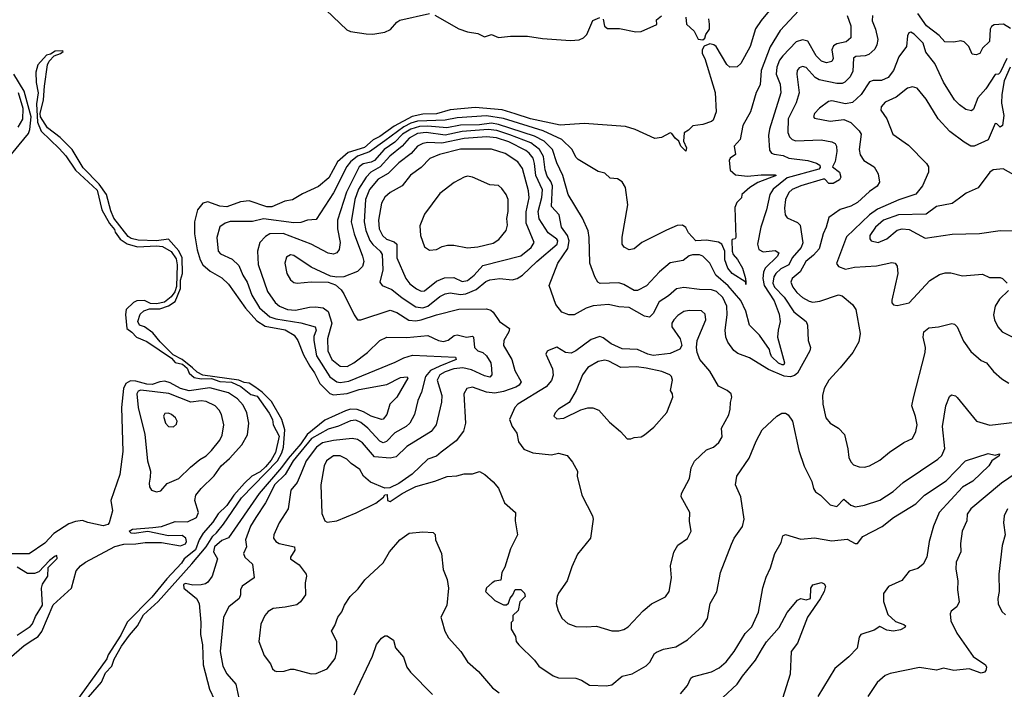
# Model space of a CAD drawing. Extents: x 1246230 to 1426786, y 660032 to 763141.
# Tile 195 of 256: x 1313319 to 1319049, y 701646 to 705541. Entities that reach past the tile are written whole.
import ezdxf

# ---------------------------------------------------------------- set-up
doc = ezdxf.new("R2010")
doc.units = 0

msp = doc.modelspace()

# ---------------------------------------------------------------- linework, layer by layer
at = {"layer": '0CON10XD'}
for points in [[(1315062.5, 705635), (1315222.7, 705482.7), (1315245, 705472), (1315335, 705459.2), (1315375, 705456), (1315445, 705469.2), (1315476.8, 705483.2), (1315515, 705526.7), (1315532.3, 705537.7), (1315705, 705577.1)], [(1317700, 705615), (1317633.6, 705536.4), (1317601.7, 705488.3), (1317569.2, 705385), (1317515, 705286.7), (1317495, 705266.7), (1317452.5, 705265), (1317435, 705280), (1317372.9, 705385), (1317358.8, 705395), (1317335, 705399.6), (1317302.9, 705387.1), (1317290, 705365), (1317291.4, 705345), (1317305.9, 705315.9), (1317366.6, 705116.6), (1317372.2, 705005), (1317355, 704956.2), (1317345, 704948.8), (1317295, 704930.8), (1317236.4, 704923.6), (1317211.7, 704898.3), (1317186.7, 704883.3), (1317181.4, 704835), (1317200.5, 704795), (1317195, 704775.8), (1317166.9, 704805), (1317154.2, 704835), (1317132.7, 704852.7), (1317115, 704878.8), (1317105, 704882.5), (1317053.9, 704856.1), (1317015, 704849.6), (1316901.7, 704901.7), (1316845, 704918.9), (1316605, 704936.4), (1316465, 704927.9), (1316291.9, 704965), (1316202.9, 704992.9), (1316127.1, 705017.1), (1315969.1, 705030.9), (1315823.6, 705016.4), (1315745, 704994.1), (1315665, 704991.6), (1315602.6, 704977.4), (1315499.1, 704920.9), (1315415, 704861.9), (1315376.9, 704843.1), (1315325, 704797.2), (1315231, 704769), (1315169.5, 704715), (1315119.1, 704620.9), (1315058.4, 704571.6), (1314965, 704527.4), (1314907.6, 704492.4), (1314862.2, 704485), (1314786.7, 704453.3), (1314757.1, 704452.9), (1314655, 704488.2), (1314605, 704481.4), (1314525, 704451.9), (1314485, 704455.9), (1314415, 704482.4), (1314385, 704473.9), (1314354.8, 704435), (1314337.1, 704365), (1314335.8, 704295), (1314351.7, 704201.7), (1314369.7, 704145), (1314385.9, 704115), (1314427.9, 704077.9), (1314495, 704040), (1314535, 704002.4), (1314633.7, 703863.7), (1314700, 703790), (1314748.2, 703758.2), (1314865, 703736.4), (1314915.9, 703705), (1314938.4, 703675), (1314971.7, 703591.7), (1315008, 703525), (1315035, 703487.5), (1315065.7, 703425), (1315125, 703366.6), (1315145, 703358), (1315225, 703367.3), (1315295, 703389.7), (1315455, 703419.3), (1315535, 703458.8), (1315573.3, 703463.3), (1315578.8, 703455), (1315514.7, 703345), (1315472.9, 703305), (1315455, 703244.2), (1315435, 703217.8), (1315425, 703215.6), (1315365, 703234.8), (1315320.3, 703260.3), (1315282.9, 703272.9), (1315245, 703274.6), (1315215, 703265.5), (1315095, 703211), (1314992.4, 703127.6), (1314955, 703073.8), (1314880.8, 702989.2), (1314843.3, 702936.7), (1314712.2, 702785), (1314535, 702526.6), (1314495, 702511.2), (1314452.1, 702475), (1314446.3, 702445), (1314471.4, 702405), (1314438.9, 702305), (1314415, 702269.2), (1314400.6, 702259.4), (1314375, 702254.6), (1314327.4, 702252.6), (1314285, 702261.6), (1314273.4, 702255), (1314275.3, 702235), (1314347.7, 702175), (1314364.5, 702145), (1314373.4, 702035), (1314372, 701965), (1314383.3, 701905), (1314387.8, 701787.8), (1314423.8, 701646.2), (1314453.8, 701585)], [(1317853.3, 705595), (1317745, 705478.9), (1317687, 705383), (1317633.1, 705245), (1317628.9, 705161.1), (1317605, 705117.5), (1317572.2, 705005), (1317527.5, 704925), (1317511.9, 704845), (1317477.5, 704805), (1317483.8, 704756.2), (1317453.9, 704736.1), (1317447.5, 704722.5), (1317453.4, 704665), (1317485, 704638), (1317555, 704630), (1317635, 704639.4), (1317715, 704639.5), (1317721.4, 704635), (1317615, 704593.3), (1317568.5, 704565), (1317522.5, 704525), (1317520, 704505), (1317492.3, 704477.7), (1317481.2, 704448.8), (1317486.5, 704273.5), (1317483.6, 704266.4), (1317465, 704262.5), (1317462.9, 704257.1), (1317465.5, 704195), (1317471.8, 704175), (1317496.7, 704146.7), (1317525.9, 704095), (1317543.5, 704035), (1317544.4, 704014), (1317545, 704000), (1317544.4, 704014), (1317464.9, 704064.9), (1317440.8, 704095), (1317423.4, 704145), (1317423.1, 704195), (1317405.3, 704235.3), (1317386.4, 704246.4), (1317315, 704259.1), (1317254.2, 704254.2), (1317211.6, 704301.6), (1317195, 704332.5), (1317176.7, 704345), (1317145, 704344.6), (1317082.7, 704317.3), (1316940, 704245), (1316895, 704208.6), (1316865, 704202), (1316837.7, 704217.7), (1316826, 704236), (1316825.8, 704275.8), (1316859.1, 704465), (1316845.5, 704565.5), (1316825, 704598.8), (1316797.5, 704615), (1316755, 704619.2), (1316725, 704648.8), (1316685, 704658), (1316568.3, 704728.3), (1316555, 704742), (1316533.5, 704785), (1316474.9, 704844.9), (1316364.7, 704894.7), (1316135, 704966.7), (1316035, 704982.3), (1315865, 704969.9), (1315795, 704956.6), (1315635, 704950.5), (1315595, 704938.8), (1315555, 704918.3), (1315445, 704836.3), (1315355, 704771.9), (1315285, 704747.2), (1315243.7, 704715), (1315223.2, 704686.8), (1315145, 704534.6), (1315045, 704378.9), (1314994.6, 704375.4), (1314955, 704361.8), (1314915, 704359.4), (1314738.3, 704381.7), (1314673.7, 704366.3), (1314545, 704367.8), (1314515, 704358.2), (1314485, 704335.7), (1314466.9, 704275), (1314474, 704194), (1314488.2, 704178.2), (1314555, 704147.9), (1314595, 704110.5), (1314617.8, 704055), (1314643.4, 704013.4), (1314670.8, 703939.2), (1314714.8, 703865), (1314775, 703812.6), (1314810.3, 703800.3), (1314955, 703777.6), (1315038.9, 703755), (1315044.2, 703735), (1315031.7, 703698.3), (1315031.2, 703675), (1315047.5, 703585), (1315123.7, 703463.7), (1315164.2, 703434.2), (1315185, 703430.6), (1315235, 703439.3), (1315505, 703548.9), (1315555.3, 703574.7), (1315605, 703588.7), (1315855, 703578.8), (1315860, 703565), (1315763.6, 703526.4), (1315709.6, 703500.4), (1315680.6, 703465), (1315657.6, 703375), (1315635.4, 703325), (1315616, 703244), (1315589.5, 703195), (1315568.9, 703175), (1315502.9, 703137.1), (1315453.4, 703086.6), (1315435, 703080.3), (1315415, 703088.8), (1315345.1, 703165.1), (1315305, 703198.7), (1315275, 703211.7), (1315245, 703206.9), (1315174.3, 703175.7), (1315115, 703158.4), (1315018.3, 703105), (1314911.5, 702975), (1314864.5, 702895), (1314805, 702836.9), (1314750.3, 702729.7), (1314694.2, 702645.8), (1314662.9, 702595), (1314633.2, 702515), (1314640, 702475), (1314622.5, 702435), (1314629.2, 702415), (1314673.9, 702373.9), (1314682.9, 702295), (1314613.1, 702245), (1314604.4, 702225), (1314604.4, 702195), (1314596.9, 702175), (1314535.6, 702125), (1314505.7, 702065), (1314485.4, 701865), (1314501.2, 701781.2), (1314525.3, 701735.3), (1314576.4, 701676.4), (1314595.3, 701595.3)], [(1319085, 705490), (1319045, 705515.5), (1318989.7, 705510.3), (1318975, 705502), (1318966.9, 705485), (1318963.1, 705415), (1318921.1, 705375), (1318905.8, 705344.2), (1318885, 705336.2), (1318861.3, 705341.3), (1318842.8, 705385), (1318815, 705412.1), (1318795, 705418.3), (1318755, 705409.7), (1318702.2, 705412.2), (1318669.7, 705449.7), (1318596.7, 705505), (1318545, 705577.5)], [(1318282.2, 705565), (1318279.1, 705535), (1318298.5, 705485), (1318312, 705425), (1318307.5, 705395), (1318295, 705370), (1318261.3, 705338.7), (1318239.3, 705330.7), (1318185, 705325.9), (1318172, 705318), (1318167.7, 705242.3), (1318151.3, 705208.7), (1318121.7, 705178.3), (1318105, 705170.5), (1318075, 705169.3), (1317971.1, 705191.1), (1317948.2, 705205), (1317895, 705263.1), (1317875, 705268.8), (1317855, 705261.9), (1317843.6, 705245), (1317841.2, 705225), (1317855.9, 705115), (1317837.9, 705057.9), (1317791.6, 704965), (1317789.7, 704885), (1317799, 704859), (1317814, 704844), (1317835, 704836.3), (1317982.7, 704842.7), (1318045, 704830), (1318065, 704820), (1318073.1, 704805), (1318073.5, 704775), (1318064.3, 704715.7), (1318048.2, 704685), (1318090, 704655), (1318098.2, 704625), (1318090.5, 704609.5), (1318052.3, 704587.7), (1318028.6, 704588.6), (1318005, 704612.5), (1317995, 704613.3), (1317865.8, 704575), (1317815, 704552.4), (1317794.1, 704535), (1317776.3, 704495), (1317770, 704445), (1317772.9, 704405), (1317785, 704388.9), (1317845, 704361.5), (1317860.5, 704345), (1317876.9, 704243.1), (1317866.1, 704215), (1317815, 704155.3), (1317795, 704115.3), (1317748.3, 704091.7), (1317718.8, 704065), (1317707.8, 704045), (1317702.1, 704007.9), (1317712.2, 703985), (1317767.3, 703927.3), (1317825, 703842.4), (1317895, 703785.5), (1317903.1, 703765), (1317907.1, 703675), (1317920.5, 703635), (1317917.5, 703615), (1317844.8, 703485), (1317828.8, 703471.2), (1317805, 703464), (1317768.1, 703468.1), (1317677.1, 703507.1), (1317565.8, 703574.2), (1317499.1, 703599.1), (1317475, 703615.8), (1317439.4, 703665), (1317428.5, 703695), (1317425.5, 703735), (1317436.4, 703823.6), (1317434.3, 703875), (1317410.2, 703925), (1317375, 703959.5), (1317345, 703970.5), (1317275, 703971.6), (1317185, 703983.8), (1317141.4, 703975), (1317094.3, 703935), (1317040.1, 703899.9), (1317005, 703831.4), (1316985, 703811.4), (1316955, 703815.7), (1316865, 703866.6), (1316805, 703870.8), (1316745, 703884.2), (1316657.4, 703877.4), (1316615, 703862.9), (1316545, 703824.4), (1316515, 703823.5), (1316475, 703840.6), (1316439.1, 703885), (1316400.5, 703995), (1316450.9, 704125), (1316509.6, 704210.4), (1316516.5, 704255), (1316506.3, 704286.3), (1316471.9, 704335), (1316459.3, 704405), (1316413.9, 704453.9), (1316419.8, 704575), (1316410.7, 704600.7), (1316388.5, 704631.5), (1316376.8, 704666.8), (1316368, 704745), (1316344.8, 704785), (1316293.8, 704823.8), (1316171.6, 704871.6), (1316095, 704896), (1316045, 704902.7), (1315895, 704890.3), (1315795, 704869.5), (1315685, 704884.9), (1315635, 704879.2), (1315585, 704852.4), (1315544.9, 704805.1), (1315473.5, 704746.5), (1315417.8, 704685), (1315362.1, 704655), (1315335, 704625.9), (1315291.5, 704555), (1315270.5, 704495), (1315248.8, 704365), (1315266, 704296), (1315315.2, 704165.2), (1315321.1, 704135), (1315314.5, 704105), (1315285, 704076.2), (1315205, 704046.2), (1315165, 704042.9), (1315128.3, 704048.3), (1315015, 704101.9), (1314915, 704170), (1314895, 704173.1), (1314871.1, 704158.9), (1314862.2, 704125), (1314873.5, 704065), (1314895, 704028), (1314915, 704012.9), (1314935, 704008.1), (1315015.7, 704015.7), (1315114.3, 704014.3), (1315157.8, 703997.8), (1315189.7, 703969.7), (1315205, 703947.1), (1315265, 703823.8), (1315285, 703796), (1315305, 703794.3), (1315475, 703850.4), (1315515, 703838.4), (1315583.6, 703793.6), (1315625, 703788.9), (1315654.7, 703794.7), (1315745, 703824.3), (1315875, 703856.6), (1316035, 703858.6), (1316061.2, 703851.2), (1316075, 703840), (1316112, 703785), (1316169.2, 703745), (1316166.7, 703725), (1316136.9, 703675), (1316134.7, 703645), (1316182.8, 703565), (1316201.2, 703501.2), (1316237.3, 703435), (1316225.5, 703415), (1316206.1, 703403.9), (1316135, 703378.9), (1316085, 703368.8), (1316035, 703374.1), (1315955, 703403.8), (1315920.8, 703395), (1315903.8, 703365), (1315913.6, 703195), (1315902.6, 703147.4), (1315859.6, 703090.4), (1315771.4, 703025), (1315745, 703002.2), (1315695, 702983.8), (1315603, 702897), (1315525, 702843.3), (1315473, 702817), (1315445, 702816.7), (1315361.2, 702851.2), (1315320, 702885), (1315298.8, 702925), (1315248.9, 702958.9), (1315222.9, 702985), (1315185, 703004.6), (1315145, 703004.1), (1315105.5, 702975), (1315090.4, 702945), (1315072.3, 702835), (1315077.9, 702667.9), (1315095.9, 702625.9), (1315107.7, 702617.7), (1315165, 702625.4), (1315278, 702672), (1315391.1, 702728.9), (1315436.2, 702763.8), (1315445, 702777.5), (1315458.3, 702778.3), (1315460, 702745), (1315475, 702737.5), (1315544.2, 702785.8), (1315585, 702806), (1315625, 702826), (1315735, 702855.8), (1315806.3, 702883.7), (1315862.4, 702887.6), (1315905, 702900), (1315955, 702900), (1315995, 702912.2), (1316026, 702895), (1316075, 702853.3), (1316105, 702816.7), (1316141.2, 702731.2), (1316203.9, 702673.9), (1316202, 702625), (1316215.7, 702545), (1316176.4, 702463.6), (1316142.7, 702357.3), (1316124.4, 702325), (1316118.6, 702281.4), (1316085, 702275.6), (1316068, 702265), (1316035, 702235.8), (1316030, 702215), (1316085, 702162), (1316135, 702137.5), (1316151.7, 702138.3), (1316163, 702147), (1316173, 702177), (1316190, 702195), (1316202.5, 702227.5), (1316235, 702227.1), (1316257.5, 702205), (1316260, 702185), (1316230, 702155), (1316220, 702105), (1316190, 702075), (1316190, 702045), (1316180, 702035), (1316180, 701995), (1316203.8, 701953.8), (1316209.2, 701925), (1316223.1, 701905), (1316314.3, 701815), (1316340.2, 701780.2), (1316423.7, 701723.7), (1316455, 701713.1), (1316555, 701710.8), (1316589.3, 701699.3), (1316635, 701670), (1316735, 701666.2), (1316765, 701671.9), (1316825, 701721.5), (1316883.6, 701736.4), (1316965, 701783.1), (1316985.3, 701804.7), (1317014.3, 701855), (1317025, 701862.5), (1317065, 701878.6), (1317136.6, 701893.4), (1317205, 701932.9), (1317294.2, 702015), (1317322.1, 702057.9), (1317338, 702145), (1317376.4, 702213.6), (1317397.5, 702325), (1317460.6, 702489.4), (1317477.5, 702525), (1317526.3, 702593.7), (1317534.5, 702635), (1317515.6, 702765), (1317484.4, 702835), (1317492.9, 702885), (1317565, 702990.8), (1317605, 703090), (1317639.4, 703155), (1317725, 703235.7), (1317755, 703252.5), (1317775, 703252), (1317791.7, 703241.7), (1317816.9, 703205), (1317853.3, 703035), (1317885, 702943.3), (1317929.2, 702855), (1317938.6, 702815), (1317950, 702795), (1317980, 702775), (1318035, 702718.9), (1318075, 702710), (1318115, 702752.9), (1318155, 702716.9), (1318182.2, 702707.8), (1318235, 702716.4), (1318325, 702746.9), (1318403, 702797), (1318461.1, 702848.9), (1318661.4, 702985), (1318685, 703006.9), (1318702.9, 703047.1), (1318689.8, 703175), (1318708.2, 703295), (1318730.8, 703349.2), (1318741.7, 703358.3), (1318765, 703353.3), (1318775, 703343.3), (1318886.3, 703206.3), (1318965, 703182.1), (1319109.5, 703200.5)], [(1315735, 705568), (1315875, 705488), (1315925, 705470), (1315985, 705460.8), (1316025, 705441.5), (1316065, 705454.4), (1316105, 705436.8), (1316175, 705445.5), (1316275, 705445.5), (1316361.3, 705431.3), (1316525, 705420), (1316575, 705424.2), (1316600, 705435), (1316618.8, 705455), (1316654.1, 705535.9), (1316695, 705553.8)], [(1318135.4, 705565), (1318155.4, 705505), (1318155.5, 705435), (1318128.5, 705411.5), (1318075, 705400.2), (1318055, 705388.5), (1318045.8, 705365), (1318053.6, 705315), (1318045, 705298.1), (1318015, 705289.7), (1317985, 705300.3), (1317955, 705330.4), (1317905.2, 705415.2), (1317875, 705423.9), (1317838.6, 705411.4), (1317760.1, 705329.9), (1317741.3, 705305), (1317725.6, 705265), (1317720.6, 705225), (1317744.7, 705165), (1317747.7, 705115), (1317681.7, 704905), (1317677.6, 704867.6), (1317682.1, 704782.1), (1317695, 704765.5), (1317709.1, 704759.1), (1317761.9, 704751.9), (1317794.7, 704734.7), (1317905, 704722.2), (1317956.9, 704706.9), (1317975, 704695.3), (1317978.2, 704681.8), (1317968.7, 704671.3), (1317785, 704621.1), (1317704.7, 704555), (1317683.6, 704525), (1317665, 704434), (1317631.5, 704335), (1317611.8, 704235), (1317620.8, 704205), (1317645, 704190.2), (1317715, 704197.6), (1317737.7, 704185), (1317730, 704165), (1317657.7, 704095), (1317647.7, 704072.3), (1317643.1, 704035), (1317652.4, 703995), (1317709.3, 703905), (1317738.5, 703828.5), (1317745.3, 703785), (1317732.1, 703735), (1317730, 703695), (1317770.3, 703545), (1317765.7, 703534.3), (1317756.6, 703533.4), (1317735, 703543.3), (1317695, 703582.4), (1317686.9, 703603.1), (1317681.7, 703621.7), (1317623.5, 703705), (1317566.4, 703765), (1317544.7, 703845), (1317515, 703906.7), (1317442.3, 703992.3), (1317370.8, 704055), (1317335, 704124.4), (1317295.2, 704165.2), (1317275, 704172.4), (1317235, 704174.1), (1317215, 704167.1), (1317180.3, 704139.7), (1317105, 704127.2), (1317042.5, 704075), (1316966.5, 703993.5), (1316915, 703966.2), (1316895, 703966.5), (1316835, 704001.5), (1316805, 704010.7), (1316697.3, 704007.3), (1316682.9, 704015), (1316665.6, 704045), (1316637.1, 704125), (1316633.8, 704275), (1316626.5, 704313.5)], [(1316715, 705543.8), (1316723.2, 705503.2), (1316740.5, 705489.5), (1316809.1, 705489.1), (1316905, 705470.8), (1316935, 705472), (1317027.3, 705512.7), (1317025, 705540), (1317055, 705562.5)], [(1317196.2, 705555), (1317198.8, 705515), (1317244.2, 705475), (1317266.9, 705426.9), (1317295, 705424.7), (1317305.9, 705434.1), (1317311.2, 705455), (1317333.1, 705485), (1317334.3, 705514.3), (1317330, 705545)], [(1319063.8, 705315), (1319025, 705233.6), (1319015, 705223.6), (1318995, 705222.9), (1318940.8, 705139.2), (1318893.9, 705086.1), (1318869.3, 705020.7), (1318858.3, 705011.7), (1318825, 705018.7), (1318787.5, 705045), (1318759.1, 705075), (1318695, 705178.1), (1318645.2, 705285.2), (1318591.5, 705351.5), (1318577.5, 705405), (1318525, 705457.1), (1318505, 705467.8), (1318494.2, 705465), (1318485, 705447.5), (1318479.6, 705385), (1318435, 705324.3), (1318404.6, 705245), (1318373.6, 705205), (1318335, 705187.6), (1318285, 705187.8), (1318265, 705180.4), (1318215.4, 705105), (1318165, 705058.8), (1318125, 705050.8), (1318045, 705068.9), (1318025, 705065.7), (1317972.9, 705027.1), (1317944.3, 704995), (1317938, 704975), (1317945, 704968), (1318035, 704950.3), (1318115, 704960.9), (1318155, 704943.6), (1318203.6, 704895), (1318215.5, 704875), (1318204.6, 704785), (1318209.5, 704755), (1318231.7, 704721.7), (1318292.5, 704685), (1318315.7, 704645), (1318321.9, 704595), (1318308.1, 704571.9), (1318265, 704541.8), (1318195, 704478.5), (1318155, 704455.4), (1318094, 704436), (1318028.7, 704391.3), (1318012.7, 704335), (1317993.9, 704296.1), (1317972.5, 704207.5), (1317939.5, 704170.5), (1317894.3, 704135), (1317860.2, 704075), (1317814.6, 704035), (1317807.1, 704015), (1317817.5, 703985), (1317841.2, 703955), (1317875, 703925.4), (1317912.9, 703902.9), (1317935, 703898.8), (1317975, 703902.9), (1318085, 703941.1), (1318105, 703934.2), (1318165, 703884), (1318184.2, 703855), (1318210, 703715), (1318202.1, 703667.9), (1318167.6, 703605), (1318094.5, 703515), (1318026.9, 703445), (1318000, 703395), (1317990.9, 703355), (1317992.7, 703305), (1318011.2, 703225), (1318035, 703194.3), (1318085, 703164.3), (1318118.3, 703128.3), (1318139.2, 703045), (1318144.3, 702995), (1318155, 702970), (1318171.7, 702951.7), (1318205, 702939.2), (1318235, 702937.5), (1318265, 702945.7), (1318325, 702978), (1318381.2, 703025), (1318465, 703082.5), (1318514.5, 703105.5), (1318534.4, 703145), (1318540.9, 703185), (1318532.7, 703232.7), (1318511.1, 703295), (1318520.6, 703340.6), (1318588.9, 703605), (1318589.5, 703635), (1318575.8, 703694.2), (1318581.3, 703725), (1318610.6, 703749.4), (1318665.4, 703754.6), (1318744.1, 703774.1), (1318759.7, 703769.7), (1318774.2, 703755), (1318810.9, 703670.9), (1318855, 703611.4), (1318915, 703559.2), (1318945, 703544.2), (1318986, 703495), (1319035, 703451.2), (1319075, 703426)], [(1313720.2, 701599.8), (1313795, 701688.5), (1313819, 701741), (1313855, 701780.6), (1313869.4, 701820.6), (1313912.8, 701897.2), (1313958.2, 701961.8), (1314005.8, 702015), (1314040.4, 702079.6), (1314125, 702156.2), (1314320.6, 702375), (1314405, 702475.5), (1314442.6, 702537.4), (1314465, 702555.6), (1314505, 702607.5), (1314610.8, 702759.2), (1314820.4, 702975), (1314845, 703020.8), (1314855.3, 703055), (1314862.2, 703155), (1314845, 703215.7), (1314785, 703320), (1314730, 703375), (1314688.1, 703405), (1314655, 703426.1), (1314625, 703430.5), (1314595, 703443.5), (1314385, 703473.1), (1314351.3, 703491.3), (1314325, 703516.4), (1314265.6, 703565), (1314212, 703592), (1314136.6, 703666.6), (1314095, 703720), (1314045, 703753.8), (1314017.5, 703765), (1314006.7, 703785), (1314021.1, 703828.9), (1314042.1, 703847.9), (1314075, 703858.5), (1314135, 703860), (1314185, 703875.6), (1314225, 703901.1), (1314255, 703976.7), (1314255.3, 704025), (1314266.4, 704065), (1314265.2, 704155), (1314245, 704196.9), (1314185, 704264.2), (1314115, 704254.3), (1314008.2, 704258.2), (1313967.9, 704267.9), (1313950.1, 704280.1), (1313867.2, 704387.2), (1313849.1, 704429.1), (1313825, 704523.8), (1313781.9, 704585), (1313689.4, 704679.4), (1313624.2, 704785), (1313555, 704855.4), (1313481.4, 704911.4), (1313440.6, 704975), (1313438.5, 704995), (1313458.8, 705075), (1313463.1, 705155), (1313481.2, 705278.8), (1313490.2, 705299.8), (1313519.2, 705330.8), (1313556.7, 705345), (1313572.5, 705355), (1313570, 705360), (1313525, 705358.6), (1313498.9, 705341.1), (1313476.2, 705335), (1313425, 705277.5), (1313414.1, 705235.9), (1313414.7, 705175), (1313427.5, 705115), (1313417.9, 705052.1), (1313423.4, 704945), (1313445, 704892.9), (1313548.8, 704791.2), (1313588.7, 704748.7), (1313645, 704665.8), (1313770, 704550), (1313796.9, 704435), (1313841.5, 704355), (1313870.8, 704320.8), (1313875.6, 704305), (1313905, 704264.1), (1313945, 704236.7), (1314005, 704219.6), (1314115, 704225.7), (1314150.8, 704220.8), (1314201.8, 704191.8), (1314230.9, 704150.9), (1314235.6, 704115), (1314231.8, 703988.2), (1314222.1, 703957.9), (1314201.5, 703928.5), (1314161.5, 703898.5), (1314115, 703888.5), (1314081.1, 703891.1), (1314045, 703907.7), (1314001.2, 703905), (1313982.2, 703895), (1313940, 703855), (1313934.3, 703825.7), (1313942.3, 703745), (1313972.6, 703722.6), (1313998.6, 703695), (1314059.9, 703669.9), (1314202.9, 703572.9), (1314225, 703547.5), (1314267.5, 703537.5), (1314294, 703514), (1314305, 703484.3), (1314335, 703459.5), (1314375, 703452.3), (1314435, 703453.7), (1314485, 703436.5), (1314551.6, 703431.6), (1314606.8, 703406.8), (1314665, 703361.5), (1314701.4, 703351.4), (1314771.3, 703251.3), (1314789.6, 703215), (1314794.7, 703185), (1314828.6, 703118.6), (1314807.3, 703022.7), (1314782.1, 702977.9), (1314750, 702940), (1314718.6, 702911.4), (1314670, 702885), (1314626.9, 702845), (1314565.6, 702775), (1314523.9, 702716.1), (1314475, 702665.8), (1314442.6, 702617.4), (1314386.4, 702555), (1314363.2, 702515), (1314342.2, 702457.8), (1314276.2, 702405), (1314260.7, 702379.3), (1314175, 702288.2), (1314088.1, 702181.9), (1313945, 702035.9), (1313908.3, 701961.7), (1313835, 701846.4), (1313827.4, 701822.6), (1313610.9, 701525)], [(1319082.2, 705265), (1319048, 705185), (1319035.1, 705105.1), (1319032.2, 705055), (1319046.2, 704983.8), (1319038.8, 704925), (1319025, 704915.6), (1319005, 704935.7), (1318995, 704937.1), (1318955, 704842.7), (1318874.4, 704804.4), (1318855, 704805.8), (1318815, 704828.1), (1318731.2, 704891.2), (1318664.3, 704964.3), (1318595, 705078.1), (1318542.4, 705142.4), (1318515, 705150), (1318485, 705143.3), (1318419.7, 705090.3), (1318355, 705060.4), (1318332.7, 705035), (1318330.6, 705015), (1318366, 704965), (1318401.1, 704875), (1318491.1, 704811.1), (1318596.9, 704705), (1318607.1, 704685), (1318607.1, 704655), (1318572.5, 704575), (1318535, 704526.9), (1318435, 704492.3), (1318311.8, 704438.2), (1318265.3, 704405), (1318131.4, 704278.6), (1318072.2, 704122.2), (1318084.6, 704104.6), (1318125, 704090.8), (1318177.6, 704102.4), (1318305, 704109.7), (1318395, 704129.5), (1318414.4, 704124.4), (1318425, 704107.5), (1318429.6, 704065), (1318395, 703910), (1318394.3, 703894.3), (1318403.2, 703883.2), (1318425, 703879.4), (1318495.4, 703894.6), (1318616.3, 704023.7), (1318672, 704058), (1318705, 704067.8), (1318738, 704068), (1318805, 704051.1), (1318921.4, 704061.4), (1318961.9, 704041.9), (1319025, 704040.8), (1319038.8, 704035), (1319065, 704008.8)], [(1313244.1, 704725), (1313370.3, 704879.7), (1313378.1, 704901.9), (1313385.5, 704975), (1313346, 705126), (1313285, 705224.3)], [(1313311.2, 704915), (1313337.7, 704962.3), (1313339.1, 705025), (1313313.3, 705115)], [(1316626.5, 704313.5), (1316595, 704386), (1316510.9, 704525), (1316480.2, 704635), (1316445, 704708.1), (1316419.4, 704785), (1316372, 704835), (1316315, 704864), (1316105, 704931.9), (1316065, 704938.8), (1315995, 704929.8), (1315885, 704928.4), (1315805, 704912.4), (1315695, 704921.9), (1315645, 704919.8), (1315595, 704904.7), (1315547.8, 704875), (1315502.2, 704827.8), (1315441, 704785), (1315385, 704722.8), (1315365, 704711.4), (1315317.3, 704702.7), (1315295.6, 704685), (1315222.1, 704537.9), (1315168.1, 704375), (1315168.1, 704325), (1315183.8, 704245), (1315178.2, 704205), (1315164.5, 704185.5), (1315145, 704177.5), (1315115, 704182.2), (1315015, 704235.8), (1314853, 704297), (1314775, 704294.7), (1314750.1, 704279.9), (1314716.2, 704245), (1314703.9, 704195), (1314706.4, 704116.4), (1314760.9, 703960.9), (1314806.4, 703896.4), (1314830.9, 703875), (1314877.5, 703855), (1314925, 703850.6), (1315005, 703869.1), (1315040.2, 703870.2), (1315085, 703864.6), (1315114.2, 703844.2), (1315136.2, 703775), (1315111.4, 703685), (1315112.9, 703615), (1315135.3, 703565), (1315185, 703524.7), (1315225, 703524.1), (1315264.5, 703545), (1315342.7, 703605), (1315415, 703674.5), (1315455, 703694.5), (1315572.9, 703692.9), (1315694.1, 703704.1), (1315756, 703675), (1315785, 703669.6), (1315812.7, 703677.3), (1315846.8, 703703.2), (1315865, 703708.7), (1315920, 703695), (1315955, 703699.3), (1315960.9, 703695), (1315965.4, 703635), (1315984.4, 703615), (1316015, 703604.6), (1316036.3, 703586.3), (1316061.2, 703545), (1316065, 703512.5), (1316067.1, 703475), (1316055, 703462.1), (1316025, 703469.1), (1315947.9, 703505), (1315897.5, 703515), (1315845, 703510.8), (1315795, 703493.3), (1315763.3, 703475), (1315749.5, 703445), (1315775.3, 703355), (1315774.7, 703315.3), (1315742.5, 703185), (1315713.9, 703146.1), (1315572.5, 703057.5), (1315511, 702999), (1315475, 702990.2), (1315385, 702997.5), (1315315, 703079.2), (1315285, 703099.7), (1315254, 703104), (1315145, 703093.9), (1315081.1, 703078.9), (1315046.6, 703055), (1314986.5, 702975), (1314956.8, 702903.2), (1314935, 702849.4), (1314896.9, 702805), (1314880.8, 702695), (1314829.2, 702615), (1314797.8, 702545), (1314796.7, 702525), (1314809.4, 702505), (1314829.4, 702495), (1314918, 702475), (1314920, 702455), (1314895.8, 702415), (1314895.8, 702405), (1314945, 702370.8), (1314985.8, 702315), (1314989.2, 702305), (1314980, 702265), (1314982.9, 702195), (1314954.2, 702155), (1314931.7, 702138.3), (1314865, 702123.1), (1314795, 702116.9), (1314765, 702099.2), (1314745.4, 702074.6), (1314722.2, 702025), (1314710.6, 701925), (1314741.8, 701841.8), (1314778.8, 701795), (1314790, 701765), (1314805, 701753.8), (1314815, 701748.8), (1314858.8, 701751.2), (1314895, 701763.8), (1314915, 701764), (1315016.2, 701736.2), (1315045, 701738.2), (1315108, 701765), (1315154.3, 701825), (1315165.8, 701865), (1315165.6, 701925), (1315133.3, 701985), (1315153.6, 702016.4), (1315170, 702065), (1315193.7, 702096.3), (1315210, 702135), (1315242.2, 702185), (1315288.8, 702231.2), (1315327.9, 702282.1), (1315435, 702382.5), (1315472.2, 702445), (1315531.9, 702515), (1315585, 702554.4), (1315665, 702562.5), (1315725, 702558), (1315737.3, 702547.3), (1315738.8, 702515), (1315773.8, 702435), (1315783.1, 702343.1), (1315806.2, 702285), (1315814.1, 702234.1), (1315804.3, 702134.3), (1315770, 702065), (1315776.7, 702046.7), (1315793.4, 701983.4), (1315815, 701946.2), (1315885.6, 701865.6), (1315926.2, 701805), (1315989.7, 701749.7), (1316070, 701655), (1316109.2, 701625)], [(1315665, 703864.5), (1315695.3, 703875), (1315765, 703930.5), (1315795, 703947.1), (1315825, 703952.3), (1315885, 703943.2), (1315915, 703945.5), (1315975, 703972.3), (1316032.7, 704017.3), (1316055, 704027.8), (1316113.6, 704036.4), (1316185, 704027.3), (1316214.1, 704035.9), (1316245, 704054.1), (1316327.8, 704135), (1316447.4, 704235), (1316451.3, 704255), (1316445.7, 704265), (1316395, 704301.1), (1316341.9, 704381.9), (1316336.8, 704425), (1316357.3, 704507.3), (1316361, 704551), (1316323.3, 704635), (1316316, 704705), (1316306.9, 704735), (1316285, 704764.8), (1316265, 704779.8), (1316165, 704829.7), (1316093.3, 704853.3), (1316035, 704859.3), (1315905, 704850), (1315775, 704823), (1315695, 704826.5), (1315665, 704820.7), (1315635, 704804.8), (1315596.7, 704763.3), (1315525, 704708.4), (1315463.4, 704646.6), (1315405, 704612.9), (1315355, 704553.2), (1315332, 704495), (1315324.8, 704364.8), (1315333.7, 704315), (1315357.4, 704257.4), (1315373.6, 704233.6), (1315417.8, 704195), (1315429.5, 704175), (1315433.5, 704086.5), (1315415.6, 704015), (1315428, 703995), (1315485, 703972), (1315545, 703922.7), (1315625, 703870.7), (1315665, 703864.5)], [(1315655, 703961.3), (1315675, 703963.2), (1315745, 704019.4), (1315791.5, 704038.5), (1315845, 704040.5), (1315895, 704018.6), (1315925, 704024.3), (1315964.7, 704055), (1316015, 704111.1), (1316235, 704167.7), (1316296.4, 704215), (1316312.9, 704245), (1316267.2, 704357.2), (1316266.8, 704423.2), (1316284.8, 704505), (1316279.8, 704545), (1316245.3, 704675), (1316218.2, 704715), (1316145, 704761.8), (1316065, 704788.1), (1315885, 704787.6), (1315762.7, 704757.3), (1315706.2, 704733.8), (1315655, 704681.8), (1315594.3, 704635.7), (1315545.3, 704574.7), (1315475.7, 704535), (1315445, 704508.1), (1315425.3, 704474.7), (1315406.8, 704375), (1315411.4, 704325), (1315430.2, 704285), (1315453.6, 704263.6), (1315498.2, 704248.2), (1315513.3, 704235), (1315513.8, 704155), (1315566, 704035), (1315590.4, 704005), (1315627.8, 703975), (1315655, 703961.3)], [(1319105, 704638.8), (1319042.8, 704672.8), (1318985, 704666.9), (1318964.2, 704655), (1318896.7, 704563.3), (1318827.8, 704532.2), (1318787.3, 704502.7), (1318745, 704471.6), (1318655, 704455.3), (1318595, 704409.7), (1318433.3, 704405), (1318345.5, 704375), (1318298.4, 704335), (1318267.1, 704285), (1318267.2, 704267.2), (1318274.7, 704254.7), (1318315, 704244.5)], [(1315705, 704200), (1315745, 704204.2), (1315777.9, 704222.1), (1315808.8, 704228.8), (1315845, 704229.2), (1315925, 704214.4), (1315985, 704219.2), (1316075, 704241.2), (1316107, 704263), (1316150, 704315), (1316158.4, 704345), (1316154.7, 704385), (1316161.8, 704425), (1316161.1, 704495), (1316150.5, 704525), (1316125, 704560), (1316105, 704575.7), (1316055, 704581.1), (1315955, 704625.7), (1315925, 704630.8), (1315905, 704625.8), (1315846.8, 704593.2), (1315765, 704530), (1315675, 704408.8), (1315647.3, 704342.7), (1315651.9, 704285), (1315675, 704220), (1315705, 704200)], [(1318315, 704244.5), (1318365, 704266.1), (1318425, 704316.5), (1318455, 704323.8), (1318495, 704320), (1318589.2, 704269.2), (1318745, 704293.5), (1318905, 704297.1), (1319025, 704314), (1319137.3, 704312.7)], [(1319073.1, 703965), (1319020.9, 703915), (1318995.6, 703875), (1318986.7, 703825), (1318991.9, 703795), (1319011.4, 703755), (1319036.2, 703726.2), (1319125, 703681.1)], [(1316765, 701985.6), (1316805, 701985.8), (1316835, 701994), (1316860.9, 702009.1), (1316947.2, 702102.8), (1316996.4, 702143.6), (1317076.8, 702183.2), (1317099.2, 702215), (1317112.9, 702295), (1317105.8, 702365), (1317126.8, 702443.2), (1317150, 702485), (1317206.2, 702523.8), (1317226.6, 702565), (1317217.3, 702622.7), (1317218.6, 702675), (1317168.8, 702765), (1317170, 702785), (1317217.6, 702872.4), (1317227.5, 702935), (1317246.6, 702973.4), (1317315, 703038), (1317356.1, 703053.9), (1317388.3, 703081.7), (1317406.7, 703115), (1317404, 703165), (1317445, 703243.3), (1317454.3, 703275), (1317455.6, 703314.4), (1317464.2, 703345), (1317460, 703365), (1317436.2, 703385), (1317385, 703410), (1317335, 703496.9), (1317277.7, 703565), (1317262.3, 703605), (1317258.2, 703635), (1317262.1, 703675), (1317312.1, 703795), (1317308.2, 703828.2), (1317286.9, 703846.9), (1317215, 703849.3), (1317185, 703843.1), (1317148.7, 703821.3), (1317125, 703795.6), (1317114.7, 703775), (1317113.8, 703755), (1317162.7, 703685), (1317171.5, 703645), (1317160.8, 703625), (1317105, 703598.4), (1317005, 703588.5), (1316975.2, 703595.2), (1316915, 703621.8), (1316825, 703627.1), (1316760.8, 703655), (1316715, 703690.8), (1316695, 703698.1), (1316645, 703680.6), (1316555.8, 703615), (1316527.8, 703602.2), (1316495.4, 703605.4), (1316445, 703635.6), (1316401.4, 703618.6), (1316388, 703612), (1316382, 703595), (1316420.2, 703510.2), (1316423.8, 703473.8), (1316415, 703442.2), (1316382.1, 703405), (1316217.8, 703305), (1316200.6, 703285), (1316168.9, 703215), (1316184.3, 703175), (1316212.5, 703135), (1316222, 703085), (1316253.7, 703043.7), (1316305, 703021.4), (1316415, 703010.8), (1316455, 703020), (1316505, 703006.7), (1316537, 702967), (1316566, 702915), (1316564, 702885), (1316590.8, 702775), (1316652, 702655), (1316655.8, 702635), (1316640, 702525), (1316565, 702432), (1316532.1, 702357.9), (1316505, 702276.9), (1316453.8, 702205), (1316446.2, 702185), (1316441.2, 702145), (1316452.3, 702102.3), (1316477, 702057), (1316508.8, 702028.8), (1316555, 702011.4), (1316615, 702008.6), (1316675, 702014.2), (1316765, 701985.6)], [(1316875, 703103.3), (1316895, 703111.2), (1316935, 703113.8), (1316955, 703126.2), (1317009.7, 703170.3), (1317084.2, 703255.8), (1317120, 703345), (1317118, 703365), (1317106.2, 703385), (1317117.5, 703445), (1317112.5, 703465), (1317102, 703475), (1317056.2, 703495), (1316965, 703514.3), (1316909.2, 703520.8), (1316817.8, 703517.8), (1316746.9, 703555), (1316725, 703560.6), (1316685, 703553.3), (1316625, 703517.9), (1316594.4, 703475), (1316557.5, 703385), (1316516.9, 703315), (1316455.7, 703275), (1316436, 703255), (1316428, 703235), (1316445, 703220), (1316485, 703223.1), (1316585, 703271.8), (1316625, 703283.6), (1316655, 703283.5), (1316689.4, 703269.4), (1316750.7, 703200.7), (1316815, 703146.2), (1316855, 703103.3), (1316875, 703103.3)], [(1313185, 701763.2), (1313345, 701900.2), (1313396.2, 701933.8), (1313426.7, 701953.3), (1313448.2, 701981.8), (1313513.4, 702136.6), (1313621.4, 702235), (1313647.6, 702335), (1313673.8, 702365), (1313702.1, 702385), (1313873.9, 702476.1), (1313925, 702491.2), (1313995, 702492), (1314049.3, 702500.7), (1314145, 702500.9), (1314255, 702480.5), (1314285, 702493), (1314290.9, 702505), (1314287.2, 702525), (1314265, 702540.7), (1314185, 702538.4), (1314065, 702563.6), (1313985, 702552.5), (1313967.5, 702555), (1313956.7, 702565), (1313975, 702577.8), (1314095, 702586.7), (1314145, 702592.6), (1314225, 702621.2), (1314295, 702619.6), (1314348.6, 702645), (1314360.8, 702675), (1314338.4, 702745), (1314345, 702774.5), (1314375, 702814.6), (1314451.4, 702888.6), (1314490.9, 702945), (1314540.9, 702989.1), (1314611.7, 703068.3), (1314644.6, 703125.4), (1314652.6, 703195), (1314641.2, 703255), (1314619.2, 703299.2), (1314586.4, 703336.4), (1314535, 703369.8), (1314425, 703400.5), (1314305, 703381.4), (1314255, 703395.4), (1314195, 703429.4), (1314165, 703437.4), (1314135, 703435.4), (1314091.2, 703418.8), (1314060.1, 703420.1), (1313995, 703438.2), (1313965, 703439.7), (1313937, 703425), (1313922.8, 703395), (1313912.6, 703285), (1313920.2, 703029.8), (1313901.8, 702895), (1313850, 702745), (1313859.4, 702685), (1313840, 702615), (1313832, 702605), (1313805, 702597.5), (1313715.6, 702615.6), (1313685, 702628), (1313645, 702621.2), (1313605, 702607.8), (1313517.9, 702552.1), (1313465, 702496.2), (1313375, 702434.1), (1313176.9, 702433.1)], [(1314115, 702794.4), (1314139.8, 702800.2), (1314177.4, 702842.6), (1314245, 702872.4), (1314312.7, 702937.3), (1314367.3, 702982.7), (1314405, 703003.6), (1314435.5, 703035), (1314483.5, 703095), (1314497.3, 703125), (1314506.5, 703185), (1314494.6, 703244.6), (1314480.6, 703270.6), (1314456.9, 703295), (1314405, 703320.3), (1314375, 703324), (1314315, 703315.8), (1314186.8, 703366.8), (1314025, 703385.8), (1314009.4, 703380.6), (1314001.4, 703365), (1314008.2, 703285), (1314047.3, 703127.3), (1314063.2, 702975), (1314080, 702915), (1314079.2, 702880.8), (1314072.2, 702845), (1314075, 702823.3), (1314086.2, 702805), (1314115, 702794.4)], [(1314215, 703172.5), (1314232.5, 703187.5), (1314235.7, 703205), (1314226.9, 703225), (1314203.8, 703245), (1314185, 703251.9), (1314165, 703250), (1314155.8, 703235), (1314167.1, 703195), (1314185, 703174.4), (1314215, 703172.5)], [(1317165, 701619.2), (1317205, 701668), (1317225, 701710), (1317235, 701718.6), (1317345, 701748), (1317389.5, 701770.5), (1317430.6, 701805), (1317477.8, 701865), (1317540.2, 701969.8), (1317580.2, 702009.8), (1317619.1, 702095), (1317644.5, 702235.5), (1317662.6, 702297.4), (1317688.3, 702351.7), (1317713.8, 702436.2), (1317749.5, 702500.5), (1317760.7, 702539.3), (1317775, 702546.7), (1317865, 702518.9), (1317945, 702526.2), (1318045, 702510.4), (1318135, 702518.8), (1318181.2, 702495), (1318195, 702494.2), (1318224.7, 702535.3), (1318337.3, 702592.7), (1318405, 702644.6), (1318534.6, 702725), (1318584, 702776), (1318711.4, 702858.6), (1318822.9, 702975), (1318955, 703017.1), (1318995, 703007.1), (1319020, 703015), (1319018.8, 703005), (1318975.7, 702975), (1318959.2, 702945), (1318865, 702856.4), (1318805, 702821.8), (1318670, 702675), (1318637.3, 702595), (1318612.2, 702505), (1318597.3, 702415), (1318575.8, 702374.2), (1318545, 702348.9), (1318495, 702332.9), (1318451.8, 702278.2), (1318375, 702244), (1318345, 702202.5), (1318345, 702157.5), (1318371.3, 702081.3), (1318415, 702040), (1318465, 702023.5), (1318473.5, 702015), (1318469.1, 702005), (1318445, 701992.7), (1318403.6, 701983.6), (1318365, 701989.4), (1318325, 702011.4), (1318290.9, 701989.1), (1318213.3, 701965), (1318205, 701950), (1318192, 701885), (1318145, 701835.7), (1318062.6, 701767.4), (1317964.3, 701605)], [(1319155, 702928.9), (1319033.2, 702845), (1318854.4, 702695), (1318833.5, 702665), (1318831.5, 702625), (1318804.5, 702565), (1318793.5, 702495), (1318795.5, 702445), (1318768.9, 702385), (1318766.8, 702346.8), (1318777.5, 702275), (1318776.9, 702225), (1318785.3, 702154.7), (1318773.4, 702126.6), (1318739.1, 702100.9), (1318734.4, 702084.4), (1318737.5, 702045), (1318773.3, 701973.3), (1318867.8, 701837.8), (1318938.5, 701788.5), (1318944.4, 701775), (1318941.4, 701755), (1318933.8, 701745), (1318915, 701740.4), (1318845, 701764.4), (1318754.4, 701755.6), (1318695, 701768.5), (1318655, 701758.2), (1318555, 701772.9), (1318385, 701738.1), (1318355, 701725.7), (1318310, 701685), (1318254.3, 701605)], [(1319067.3, 702695), (1319048.5, 702655), (1319044.4, 702615), (1319053.1, 702545), (1319036.6, 702483.4), (1319016.9, 702315), (1319019.4, 702215), (1319010.5, 702175), (1319013.9, 702143.9), (1319035, 702098.8), (1319055, 702080)], [(1313305, 701961.4), (1313379.5, 702010.5), (1313393.9, 702026.1), (1313410.7, 702069.3), (1313451.7, 702135), (1313446.6, 702233.4), (1313453.1, 702256.9), (1313482.9, 702305), (1313485.6, 702354.4), (1313537.3, 702407.3), (1313535, 702423.8), (1313525, 702420), (1313492.5, 702395), (1313431.6, 702328.4), (1313405, 702318.8), (1313365, 702318.8), (1313305, 702355.8)], [(1317411, 701599), (1317493.9, 701675), (1317525, 701722.5), (1317600.8, 701815), (1317642.5, 701885), (1317665, 701922.5), (1317739.6, 702005), (1317785, 702092.9), (1317846.2, 702163.8), (1317865, 702174.4), (1317895, 702167.1), (1317922, 702175), (1317922.7, 702235), (1317935, 702254.5), (1317985, 702266.8), (1318000, 702260), (1318008.1, 702245), (1318000, 702215), (1317977.2, 702172.8), (1317903.3, 702065), (1317845.7, 701915), (1317808.6, 701865), (1317803.4, 701735), (1317757.4, 701592.6)], [(1315266.3, 701613.7), (1315371.7, 701838.3), (1315395, 701906.7), (1315425, 701943.3), (1315445, 701957.5), (1315457, 701957), (1315495, 701932.5), (1315506.4, 701886.4), (1315552, 701832), (1315571.9, 701775), (1315593.1, 701745), (1315722, 701615)]]:
    msp.add_lwpolyline(points, dxfattribs=at)

doc.saveas('drawing.dxf')
